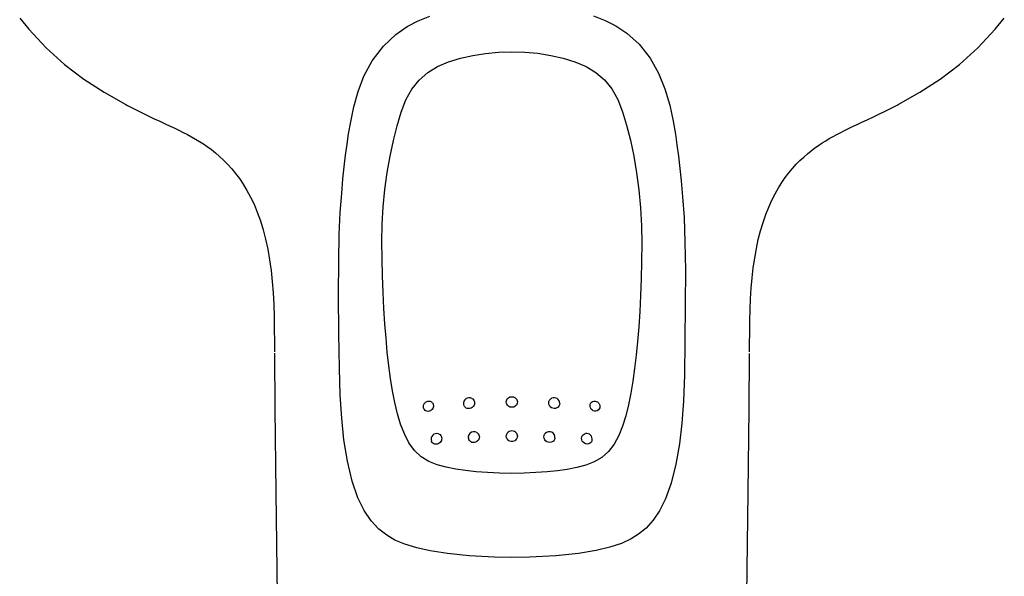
# Model space of a CAD drawing. Header units: millimetres. Extents: x 46 to 505, y 156 to 494.
# Tile 5 of 19: x 128 to 193, y 357 to 394. Entities that reach past the tile are written whole.
import ezdxf

# ---------------------------------------------------------------- set-up
doc = ezdxf.new("R2010")
doc.units = ezdxf.units.MM
doc.header["$LTSCALE"] = 32.67
doc.layers.add('00_COMPONENTS', color=7, linetype='CONTINUOUS')

msp = doc.modelspace()

# ---------------------------------------------------------------- linework, layer by layer
at = {"layer": '00_COMPONENTS'}
for p, q in [((154.11, 393.481), (154.897, 393.787)), ((165.747, 393.801), (166.516, 393.507)), ((127.697, 393.663), (128.299, 392.919)), ((152.632, 392.583), (153.386, 393.104)), ((153.386, 393.104), (154.11, 393.481)), ((166.516, 393.507), (167.225, 393.148)), ((167.225, 393.148), (167.966, 392.652)), ((192.387, 392.919), (192.989, 393.662)), ((128.299, 392.919), (129.453, 391.688)), ((151.812, 391.809), (152.632, 392.583)), ((167.966, 392.652), (168.769, 391.923)), ((191.233, 391.688), (192.387, 392.919)), ((151.071, 390.828), (151.812, 391.809)), ((168.769, 391.923), (169.502, 391)), ((129.453, 391.688), (130.678, 390.595)), ((156.922, 390.999), (157.741, 391.188)), ((157.741, 391.188), (158.588, 391.323)), ((158.588, 391.323), (159.455, 391.405)), ((159.455, 391.405), (160.325, 391.435)), ((160.325, 391.435), (161.195, 391.408)), ((161.195, 391.408), (162.063, 391.327)), ((162.063, 391.327), (162.914, 391.192)), ((162.914, 391.192), (163.734, 391.004)), ((190.009, 390.595), (191.233, 391.688)), ((130.678, 390.595), (131.961, 389.621)), ((150.525, 389.807), (151.071, 390.828)), ((155.405, 390.444), (156.141, 390.753)), ((156.141, 390.753), (156.922, 390.999)), ((163.734, 391.004), (164.516, 390.76)), ((164.516, 390.76), (165.255, 390.452)), ((165.255, 390.452), (165.912, 390.057)), ((169.502, 391), (170.065, 390.013)), ((188.725, 389.621), (190.009, 390.595)), ((150.138, 388.802), (150.525, 389.807)), ((154.191, 389.554), (154.752, 390.049)), ((154.752, 390.049), (155.405, 390.444)), ((165.912, 390.057), (166.476, 389.562)), ((170.065, 390.013), (170.488, 388.981)), ((131.961, 389.621), (133.305, 388.742)), ((153.71, 388.952), (154.191, 389.554)), ((166.476, 389.562), (166.958, 388.961)), ((187.381, 388.742), (188.725, 389.621)), ((133.305, 388.742), (134.726, 387.933)), ((149.849, 387.771), (150.138, 388.802)), ((153.311, 388.238), (153.71, 388.952)), ((166.958, 388.961), (167.357, 388.252)), ((170.488, 388.981), (170.811, 387.879)), ((185.957, 387.931), (187.381, 388.742)), ((134.729, 387.93), (134.853, 387.865)), ((134.853, 387.865), (135.207, 387.681)), ((153, 387.421), (153.311, 388.238)), ((167.357, 388.252), (167.676, 387.445)), ((170.811, 387.879), (171.034, 386.829)), ((185.488, 387.686), (185.888, 387.894)), ((185.888, 387.894), (185.958, 387.931)), ((135.207, 387.681), (135.56, 387.503)), ((135.56, 387.503), (135.916, 387.329)), ((135.916, 387.329), (136.27, 387.158)), ((149.646, 386.792), (149.849, 387.771)), ((152.733, 386.526), (153, 387.421)), ((167.676, 387.445), (167.945, 386.552)), ((184.268, 387.088), (184.677, 387.284)), ((184.677, 387.284), (185.086, 387.484)), ((185.086, 387.484), (185.488, 387.686)), ((136.27, 387.158), (136.623, 386.991)), ((136.623, 386.991), (136.98, 386.824)), ((136.98, 386.824), (137.335, 386.659)), ((137.335, 386.659), (137.67, 386.503)), ((149.511, 385.98), (149.646, 386.792)), ((167.945, 386.552), (168.192, 385.57)), ((171.034, 386.829), (171.176, 385.974)), ((182.933, 386.464), (183.229, 386.603)), ((183.229, 386.603), (183.544, 386.749)), ((183.544, 386.749), (183.887, 386.909)), ((183.887, 386.909), (184.268, 387.088)), ((137.67, 386.503), (137.974, 386.359)), ((137.974, 386.359), (138.26, 386.22)), ((138.26, 386.22), (138.539, 386.081)), ((138.539, 386.081), (138.815, 385.938)), ((138.815, 385.938), (139.087, 385.792)), ((149.409, 385.292), (149.511, 385.98)), ((152.484, 385.552), (152.733, 386.526)), ((171.176, 385.974), (171.283, 385.255)), ((181.632, 385.81), (181.883, 385.945)), ((181.883, 385.945), (182.138, 386.076)), ((182.138, 386.076), (182.394, 386.204)), ((182.394, 386.204), (182.655, 386.331)), ((182.655, 386.331), (182.933, 386.464)), ((139.087, 385.792), (139.355, 385.639)), ((139.355, 385.639), (139.617, 385.482)), ((139.617, 385.482), (139.875, 385.316)), ((139.875, 385.316), (140.138, 385.136)), ((149.31, 384.569), (149.409, 385.292)), ((152.258, 384.507), (152.484, 385.552)), ((168.192, 385.57), (168.415, 384.511)), ((171.283, 385.255), (171.385, 384.499)), ((180.429, 385.05), (180.674, 385.223)), ((180.674, 385.223), (180.912, 385.382)), ((180.912, 385.382), (181.147, 385.529)), ((181.147, 385.529), (181.386, 385.671)), ((181.386, 385.671), (181.632, 385.81)), ((140.138, 385.136), (140.406, 384.939)), ((140.406, 384.939), (140.677, 384.725)), ((140.677, 384.725), (140.948, 384.493)), ((179.686, 384.447), (179.933, 384.662)), ((179.933, 384.662), (180.181, 384.863)), ((180.181, 384.863), (180.429, 385.05)), ((140.948, 384.493), (141.218, 384.242)), ((141.218, 384.242), (141.487, 383.97)), ((141.487, 383.97), (141.754, 383.675)), ((149.215, 383.798), (149.31, 384.569)), ((152.069, 383.422), (152.258, 384.507)), ((168.415, 384.511), (168.604, 383.408)), ((171.385, 384.499), (171.483, 383.693)), ((178.949, 383.694), (179.195, 383.965)), ((179.195, 383.965), (179.44, 384.216)), ((179.44, 384.216), (179.686, 384.447)), ((141.754, 383.675), (142.015, 383.358)), ((142.015, 383.358), (142.27, 383.016)), ((149.136, 383.004), (149.215, 383.798)), ((151.919, 382.305), (152.069, 383.422)), ((168.604, 383.408), (168.758, 382.266)), ((171.483, 383.693), (171.562, 382.863)), ((178.468, 383.089), (178.707, 383.403)), ((178.707, 383.403), (178.949, 383.694)), ((142.27, 383.016), (142.523, 382.642)), ((142.523, 382.642), (142.769, 382.234)), ((149.06, 382.022), (149.136, 383.004)), ((171.562, 382.863), (171.642, 381.814)), ((178.014, 382.401), (178.238, 382.756)), ((178.238, 382.756), (178.468, 383.089)), ((142.769, 382.234), (143.006, 381.792)), ((148.957, 380.776), (149.06, 382.022)), ((151.808, 381.155), (151.919, 382.305)), ((168.758, 382.266), (168.871, 381.084)), ((177.579, 381.588), (177.795, 382.013)), ((177.795, 382.013), (178.014, 382.401)), ((143.006, 381.792), (143.235, 381.311)), ((143.235, 381.311), (143.454, 380.786)), ((171.642, 381.814), (171.752, 380.433)), ((177.371, 381.129), (177.579, 381.588)), ((143.454, 380.786), (143.658, 380.221)), ((148.885, 379.317), (148.957, 380.776)), ((151.741, 379.997), (151.808, 381.155)), ((168.871, 381.084), (168.936, 379.893)), ((177.176, 380.638), (177.371, 381.129)), ((143.658, 380.221), (143.842, 379.622)), ((171.752, 380.433), (171.815, 378.812)), ((176.826, 379.558), (176.993, 380.114)), ((176.993, 380.114), (177.176, 380.638)), ((143.842, 379.622), (144.006, 378.99)), ((151.718, 378.839), (151.741, 379.997)), ((168.936, 379.893), (168.954, 378.705)), ((176.677, 378.977), (176.826, 379.558)), ((144.006, 378.99), (144.148, 378.327)), ((148.85, 377.558), (148.885, 379.317)), ((151.73, 377.685), (151.718, 378.839)), ((168.954, 378.705), (168.94, 377.526)), ((171.815, 378.812), (171.841, 376.948)), ((176.547, 378.374), (176.677, 378.977)), ((144.148, 378.327), (144.268, 377.638)), ((176.436, 377.748), (176.547, 378.374)), ((144.268, 377.638), (144.365, 376.929)), ((148.846, 375.299), (148.85, 377.558)), ((151.76, 376.558), (151.73, 377.685)), ((168.94, 377.526), (168.909, 376.378)), ((176.343, 377.102), (176.436, 377.748)), ((144.365, 376.929), (144.441, 376.198)), ((171.841, 376.948), (171.836, 374.7)), ((176.267, 376.438), (176.343, 377.102)), ((144.441, 376.198), (144.499, 375.442)), ((151.8, 375.466), (151.76, 376.558)), ((168.909, 376.378), (168.868, 375.27)), ((176.209, 375.756), (176.267, 376.438)), ((144.499, 375.442), (144.539, 374.66)), ((151.852, 374.409), (151.8, 375.466)), ((176.165, 375.052), (176.209, 375.756)), ((148.868, 372.747), (148.846, 375.299)), ((168.868, 375.27), (168.812, 374.202)), ((176.134, 374.326), (176.165, 375.052)), ((144.539, 374.66), (144.565, 373.857)), ((151.916, 373.394), (151.852, 374.409)), ((168.812, 374.202), (168.744, 373.18)), ((171.836, 374.7), (171.812, 372.224)), ((176.116, 373.581), (176.134, 374.326)), ((144.565, 373.857), (144.579, 373.034)), ((176.105, 372.821), (176.116, 373.581)), ((144.579, 373.034), (144.585, 372.195)), ((151.991, 372.424), (151.916, 373.394)), ((168.744, 373.18), (168.667, 372.213)), ((176.101, 372.049), (176.105, 372.821)), ((144.585, 372.195), (144.587, 371.532)), ((148.897, 370.442), (148.868, 372.747)), ((152.076, 371.499), (151.991, 372.424)), ((168.667, 372.213), (168.578, 371.296)), ((171.812, 372.224), (171.78, 369.998)), ((176.099, 371.533), (176.101, 372.049)), ((144.586, 371.438), (144.61, 367.722)), ((152.176, 370.61), (152.076, 371.499)), ((168.578, 371.296), (168.477, 370.417)), ((176.076, 367.723), (176.1, 371.419)), ((148.951, 368.646), (148.897, 370.442)), ((152.29, 369.757), (152.176, 370.61)), ((168.477, 370.417), (168.359, 369.577)), ((152.423, 368.943), (152.29, 369.757)), ((168.359, 369.577), (168.225, 368.777)), ((171.78, 369.998), (171.715, 368.26)), ((152.576, 368.166), (152.423, 368.943)), ((149.049, 367.129), (148.951, 368.646)), ((154.7, 368.239), (154.751, 368.255)), ((154.751, 368.255), (154.804, 368.262)), ((154.804, 368.262), (154.857, 368.261)), ((154.857, 368.261), (154.907, 368.251)), ((154.907, 368.251), (154.953, 368.234)), ((157.684, 368.437), (157.739, 368.4)), ((157.739, 368.4), (157.789, 368.35)), ((157.789, 368.35), (157.828, 368.289)), ((157.828, 368.289), (157.854, 368.22)), ((159.962, 368.204), (159.971, 368.277)), ((159.971, 368.277), (159.995, 368.346)), ((159.995, 368.346), (160.01, 368.375)), ((160.01, 368.375), (160.032, 368.408)), ((160.032, 368.408), (160.08, 368.46)), ((160.08, 368.46), (160.138, 368.502)), ((160.138, 368.502), (160.206, 368.533)), ((160.206, 368.533), (160.285, 368.552)), ((160.285, 368.552), (160.371, 368.553)), ((160.371, 368.553), (160.451, 368.536)), ((160.451, 368.536), (160.52, 368.506)), ((160.52, 368.506), (160.578, 368.464)), ((160.578, 368.464), (160.628, 368.412)), ((160.628, 368.412), (160.653, 368.375)), ((160.653, 368.375), (160.666, 368.349)), ((160.666, 368.349), (160.691, 368.279)), ((160.691, 368.279), (160.701, 368.204)), ((162.79, 368.242), (162.83, 368.326)), ((162.83, 368.326), (162.891, 368.396)), ((162.891, 368.396), (162.968, 368.446)), ((162.968, 368.446), (162.977, 368.45)), ((165.688, 368.239), (165.765, 368.262)), ((165.765, 368.262), (165.849, 368.263)), ((165.849, 368.263), (165.933, 368.242)), ((168.225, 368.777), (168.07, 368.014)), ((171.715, 368.26), (171.608, 366.802)), ((144.61, 367.722), (144.679, 362.199)), ((152.752, 367.425), (152.576, 368.166)), ((154.466, 367.898), (154.47, 367.948)), ((154.474, 367.824), (154.466, 367.898)), ((154.47, 367.948), (154.473, 367.969)), ((154.473, 367.969), (154.48, 367.997)), ((154.497, 367.756), (154.474, 367.824)), ((154.48, 367.997), (154.497, 368.042)), ((154.497, 368.042), (154.518, 368.083)), ((154.534, 367.696), (154.497, 367.756)), ((154.518, 368.083), (154.543, 368.12)), ((154.581, 367.648), (154.534, 367.696)), ((154.543, 368.12), (154.574, 368.156)), ((154.574, 368.156), (154.611, 368.188)), ((154.637, 367.612), (154.581, 367.648)), ((154.611, 368.188), (154.628, 368.2)), ((154.628, 368.2), (154.654, 368.217)), ((154.703, 367.589), (154.637, 367.612)), ((154.654, 368.217), (154.7, 368.239)), ((154.929, 367.619), (154.856, 367.592)), ((154.99, 367.658), (154.929, 367.619)), ((154.953, 368.234), (154.994, 368.211)), ((155.041, 367.705), (154.99, 367.658)), ((154.994, 368.211), (155.03, 368.183)), ((155.03, 368.183), (155.06, 368.151)), ((155.083, 367.762), (155.041, 367.705)), ((155.06, 368.151), (155.086, 368.114)), ((155.114, 367.828), (155.083, 367.762)), ((155.086, 368.114), (155.107, 368.071)), ((155.107, 368.071), (155.122, 368.024)), ((155.13, 367.899), (155.114, 367.828)), ((155.122, 368.024), (155.129, 367.972)), ((155.129, 367.972), (155.13, 367.899)), ((157.139, 368.027), (157.135, 368.046)), ((157.164, 367.956), (157.139, 368.027)), ((157.203, 367.894), (157.164, 367.956)), ((157.253, 367.843), (157.203, 367.894)), ((157.312, 367.803), (157.253, 367.843)), ((157.381, 367.776), (157.312, 367.803)), ((157.461, 367.763), (157.381, 367.776)), ((157.546, 367.768), (157.461, 367.763)), ((157.626, 367.791), (157.546, 367.768)), ((157.693, 367.826), (157.626, 367.791)), ((157.751, 367.872), (157.693, 367.826)), ((157.798, 367.928), (157.751, 367.872)), ((157.835, 367.995), (157.798, 367.928)), ((157.857, 368.068), (157.835, 367.995)), ((157.854, 368.22), (157.863, 368.145)), ((157.863, 368.145), (157.857, 368.068)), ((159.97, 368.128), (159.962, 368.204)), ((159.995, 368.057), (159.97, 368.128)), ((160.034, 367.993), (159.995, 368.057)), ((160.083, 367.94), (160.034, 367.993)), ((160.142, 367.899), (160.083, 367.94)), ((160.21, 367.868), (160.142, 367.899)), ((160.291, 367.85), (160.21, 367.868)), ((160.376, 367.85), (160.291, 367.85)), ((160.456, 367.868), (160.376, 367.85)), ((160.525, 367.899), (160.456, 367.868)), ((160.583, 367.941), (160.525, 367.899)), ((160.632, 367.994), (160.583, 367.941)), ((160.67, 368.058), (160.632, 367.994)), ((160.693, 368.129), (160.67, 368.058)), ((160.701, 368.204), (160.693, 368.129)), ((162.776, 368.148), (162.79, 368.242)), ((162.786, 368.051), (162.776, 368.148)), ((162.822, 367.96), (162.786, 368.051)), ((162.882, 367.882), (162.822, 367.96)), ((162.959, 367.821), (162.882, 367.882)), ((163.05, 367.781), (162.959, 367.821)), ((163.145, 367.766), (163.05, 367.781)), ((163.238, 367.774), (163.145, 367.766)), ((163.322, 367.805), (163.238, 367.774)), ((163.397, 367.856), (163.322, 367.805)), ((163.456, 367.927), (163.397, 367.856)), ((163.494, 368.012), (163.456, 367.927)), ((163.507, 368.107), (163.494, 368.012)), ((165.518, 367.977), (165.53, 368.062)), ((165.52, 367.893), (165.518, 367.977)), ((165.546, 367.811), (165.52, 367.893)), ((165.53, 368.062), (165.566, 368.136)), ((165.593, 367.736), (165.546, 367.811)), ((165.566, 368.136), (165.621, 368.196)), ((165.656, 367.672), (165.593, 367.736)), ((165.621, 368.196), (165.688, 368.239)), ((165.733, 367.624), (165.656, 367.672)), ((165.821, 367.599), (165.733, 367.624)), ((165.913, 367.6), (165.821, 367.599)), ((165.999, 367.624), (165.913, 367.6)), ((165.933, 368.242), (166.01, 368.202)), ((166.072, 367.673), (165.999, 367.624)), ((166.01, 368.202), (166.076, 368.144)), ((166.126, 367.74), (166.072, 367.673)), ((166.076, 368.144), (166.11, 368.099)), ((166.11, 368.099), (166.126, 368.071)), ((166.126, 368.071), (166.16, 367.986)), ((166.159, 367.819), (166.126, 367.74)), ((166.17, 367.905), (166.159, 367.819)), ((166.16, 367.986), (166.17, 367.905)), ((168.07, 368.014), (167.891, 367.288)), ((176.007, 362.202), (176.076, 367.723)), ((149.2, 365.699), (149.049, 367.129)), ((152.959, 366.728), (152.752, 367.425)), ((154.778, 367.581), (154.703, 367.589)), ((154.856, 367.592), (154.778, 367.581)), ((167.891, 367.288), (167.679, 366.607)), ((153.208, 366.082), (152.959, 366.728)), ((167.679, 366.607), (167.424, 365.978)), ((171.608, 366.802), (171.45, 365.435)), ((149.432, 364.267), (149.2, 365.699)), ((153.503, 365.496), (153.208, 366.082)), ((155.467, 366.091), (155.515, 366.072)), ((155.515, 366.072), (155.571, 366.036)), ((155.571, 366.036), (155.618, 365.989)), ((155.618, 365.989), (155.655, 365.93)), ((155.658, 365.644), (155.622, 365.577)), ((155.655, 365.93), (155.677, 365.864)), ((155.679, 365.716), (155.658, 365.644)), ((155.677, 365.864), (155.684, 365.792)), ((155.684, 365.792), (155.679, 365.716)), ((157.475, 365.705), (157.451, 365.775)), ((157.514, 365.644), (157.475, 365.705)), ((157.563, 365.594), (157.514, 365.644)), ((158.112, 365.672), (158.063, 365.617)), ((158.11, 366.09), (158.149, 366.028)), ((158.15, 365.738), (158.112, 365.672)), ((158.149, 366.028), (158.173, 365.959)), ((158.174, 365.81), (158.15, 365.738)), ((158.173, 365.959), (158.182, 365.885)), ((158.182, 365.885), (158.174, 365.81)), ((159.963, 365.931), (159.972, 366.004)), ((159.972, 365.857), (159.963, 365.931)), ((159.972, 366.004), (159.996, 366.073)), ((159.996, 365.788), (159.972, 365.857)), ((159.996, 366.073), (160.025, 366.123)), ((160.034, 365.726), (159.996, 365.788)), ((160.084, 365.674), (160.034, 365.726)), ((160.142, 365.633), (160.084, 365.674)), ((160.581, 365.675), (160.523, 365.634)), ((160.63, 365.726), (160.581, 365.675)), ((160.668, 365.788), (160.63, 365.726)), ((160.638, 366.124), (160.668, 366.073)), ((160.668, 366.073), (160.692, 366.004)), ((160.692, 365.858), (160.668, 365.788)), ((160.692, 366.004), (160.7, 365.931)), ((160.7, 365.931), (160.692, 365.858)), ((162.457, 365.888), (162.47, 365.98)), ((162.47, 365.792), (162.457, 365.888)), ((162.47, 365.98), (162.509, 366.064)), ((162.51, 365.702), (162.47, 365.792)), ((162.509, 366.064), (162.54, 366.106)), ((162.572, 365.626), (162.51, 365.702)), ((163.145, 365.676), (163.087, 365.607)), ((163.182, 365.76), (163.145, 365.676)), ((163.191, 365.796), (163.182, 365.76)), ((164.959, 365.797), (164.97, 365.886)), ((164.97, 365.701), (164.959, 365.797)), ((164.97, 365.886), (165.006, 365.966)), ((165.007, 365.613), (164.97, 365.701)), ((165.006, 365.966), (165.062, 366.031)), ((165.062, 366.031), (165.132, 366.077)), ((165.132, 366.077), (165.202, 366.101)), ((165.646, 365.635), (165.61, 365.554)), ((165.652, 365.657), (165.646, 365.635)), ((167.424, 365.978), (167.12, 365.41)), ((153.867, 364.989), (153.503, 365.496)), ((154.31, 364.573), (153.867, 364.989)), ((155.011, 365.581), (154.995, 365.62)), ((155.047, 365.522), (155.011, 365.581)), ((155.095, 365.474), (155.047, 365.522)), ((155.151, 365.437), (155.095, 365.474)), ((155.218, 365.412), (155.151, 365.437)), ((155.296, 365.402), (155.218, 365.412)), ((155.377, 365.41), (155.296, 365.402)), ((155.454, 365.436), (155.377, 365.41)), ((155.52, 365.473), (155.454, 365.436)), ((155.576, 365.52), (155.52, 365.473)), ((155.622, 365.577), (155.576, 365.52)), ((157.621, 365.554), (157.563, 365.594)), ((157.69, 365.526), (157.621, 365.554)), ((157.77, 365.513), (157.69, 365.526)), ((157.855, 365.517), (157.77, 365.513)), ((157.935, 365.538), (157.855, 365.517)), ((158.004, 365.573), (157.935, 365.538)), ((158.063, 365.617), (158.004, 365.573)), ((160.21, 365.603), (160.142, 365.633)), ((160.29, 365.586), (160.21, 365.603)), ((160.375, 365.586), (160.29, 365.586)), ((160.455, 365.603), (160.375, 365.586)), ((160.523, 365.634), (160.455, 365.603)), ((162.652, 365.568), (162.572, 365.626)), ((162.743, 365.53), (162.652, 365.568)), ((162.839, 365.517), (162.743, 365.53)), ((162.93, 365.527), (162.839, 365.517)), ((163.014, 365.557), (162.93, 365.527)), ((163.087, 365.607), (163.014, 365.557)), ((165.065, 365.536), (165.007, 365.613)), ((165.14, 365.474), (165.065, 365.536)), ((165.227, 365.433), (165.14, 365.474)), ((165.318, 365.415), (165.227, 365.433)), ((165.405, 365.419), (165.318, 365.415)), ((165.483, 365.443), (165.405, 365.419)), ((165.553, 365.489), (165.483, 365.443)), ((165.61, 365.554), (165.553, 365.489)), ((167.12, 365.41), (166.748, 364.923)), ((171.45, 365.435), (171.213, 364.072)), ((154.818, 364.256), (154.31, 364.573)), ((166.301, 364.525), (165.793, 364.223)), ((166.748, 364.923), (166.301, 364.525)), ((149.749, 362.95), (149.432, 364.267)), ((155.377, 364.035), (154.818, 364.256)), ((155.981, 363.873), (155.377, 364.035)), ((156.613, 363.746), (155.981, 363.873)), ((157.269, 363.649), (156.613, 363.746)), ((164.01, 363.735), (163.359, 363.643)), ((164.636, 363.858), (164.01, 363.735)), ((165.235, 364.013), (164.636, 363.858)), ((165.793, 364.223), (165.235, 364.013)), ((171.213, 364.072), (170.9, 362.821)), ((157.97, 363.574), (157.269, 363.649)), ((158.718, 363.517), (157.97, 363.574)), ((159.506, 363.482), (158.718, 363.517)), ((160.329, 363.47), (159.506, 363.482)), ((161.144, 363.483), (160.329, 363.47)), ((161.924, 363.517), (161.144, 363.483)), ((162.665, 363.571), (161.924, 363.517)), ((163.359, 363.643), (162.665, 363.571)), ((150.131, 361.85), (149.749, 362.95)), ((170.9, 362.821), (170.525, 361.779)), ((144.679, 362.199), (144.772, 355.377)), ((150.549, 361.001), (150.131, 361.85)), ((170.525, 361.779), (170.125, 360.982)), ((175.915, 355.383), (176.007, 362.202)), ((151.003, 360.329), (150.549, 361.001)), ((170.125, 360.982), (169.702, 360.354)), ((151.513, 359.777), (151.003, 360.329)), ((152.041, 359.36), (151.513, 359.777)), ((169.23, 359.83), (168.741, 359.426)), ((169.702, 360.354), (169.23, 359.83)), ((152.573, 359.048), (152.041, 359.36)), ((168.242, 359.116), (167.603, 358.824)), ((168.741, 359.426), (168.242, 359.116)), ((153.234, 358.765), (152.573, 359.048)), ((154.025, 358.523), (153.234, 358.765)), ((154.921, 358.324), (154.025, 358.523)), ((166.821, 358.568), (165.918, 358.353)), ((167.603, 358.824), (166.821, 358.568)), ((156.065, 358.146), (154.921, 358.324)), ((157.505, 358.002), (156.065, 358.146)), ((159.189, 357.915), (157.505, 358.002)), ((160.343, 357.898), (159.189, 357.915)), ((161.512, 357.915), (160.343, 357.898)), ((163.26, 358.009), (161.512, 357.915)), ((164.747, 358.162), (163.26, 358.009)), ((165.918, 358.353), (164.747, 358.162))]:
    msp.add_line(p, q, dxfattribs=at)
for centre, start, end in [((157.504, 368.109), 61.86673, 189.68508), ((163.133, 368.11), 0.00953, 113.96109), ((155.352, 365.734), 72.85817, 197.886), ((157.816, 365.858), 38.5981, 192.82548), ((160.332, 365.908), 35.45637, 144.7638), ((162.821, 365.858), 350.60567, 138.33217), ((165.286, 365.736), 347.68591, 102.08884)]:
    msp.add_arc(centre, 0.375, start, end, dxfattribs=at)

doc.saveas('drawing.dxf')
